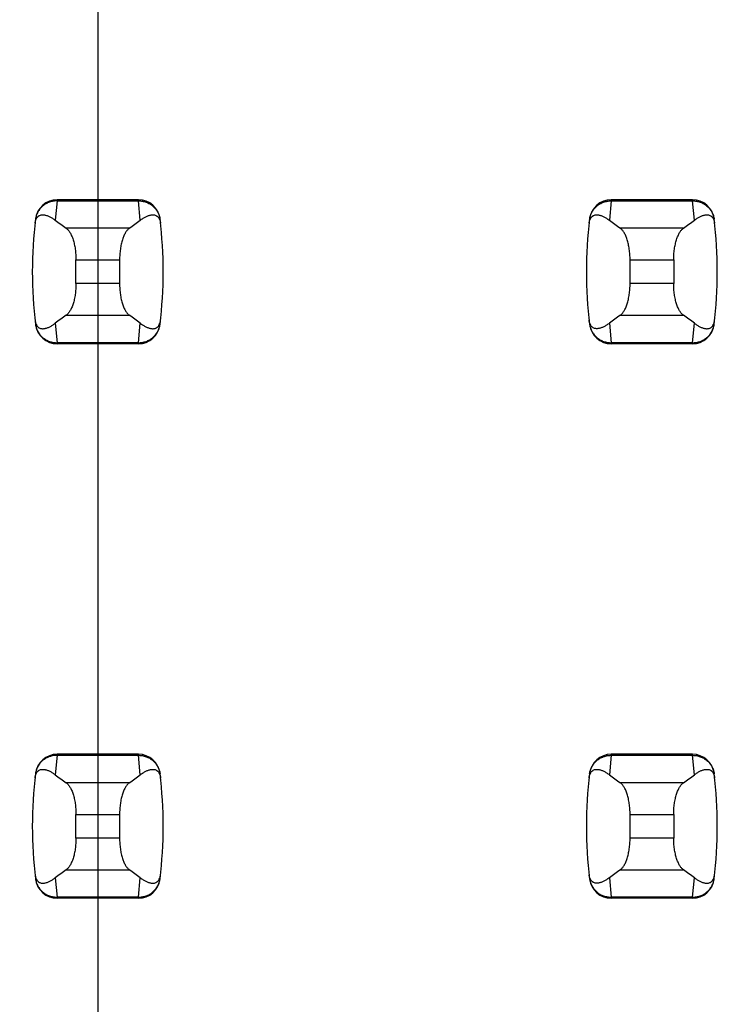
# Model space of a CAD drawing. Header units: inches. Extents: x 0.2 to 16.8, y 0.2 to 10.8.
# Tile 12 of 77: x 3.859 to 3.985, y 4.084 to 4.261. Entities that reach past the tile are written whole.
import ezdxf

# ---------------------------------------------------------------- set-up
doc = ezdxf.new("R2010")
doc.units = ezdxf.units.IN
doc.header["$LTSCALE"] = 0.935
doc.header["$MEASUREMENT"] = 0
doc.layers.get('0').update_dxf_attribs({"linetype": 'CONTINUOUS'})
doc.layers.add('DIMENSIONS', color=7, linetype='CONTINUOUS')
doc.styles.get("Standard").update_dxf_attribs({"font": 'txt', "width": 0.8})
doc.dimstyles.new('DIMSTYLE_1', dxfattribs={"dimtxt": 0.125, "dimasz": 0.18, "dimexe": 0.18, "dimexo": 0.0625, "dimgap": 0.09, "dimtad": 0, "dimtih": 1, "dimtoh": 1, "dimzin": 4, "dimdsep": 46, "dimtxsty": 'STANDARD', "dimblk": '_FILLED', "dimblk1": '_FILLED', "dimblk2": '_FILLED', "dimcen": 0.09, "dimadec": 0, "dimazin": 0, "dimtp": 0.01, "dimtm": 0.01, "dimtfac": 1, "dimtofl": 0, "dimtmove": 0, "dimatfit": 3, "dimldrblk": '_FILLED', "dimfxl": 1, "dimtolj": 1, "dimtzin": 4, "dimarcsym": 0})

# ---------------------------------------------------------------- blocks, each defined once
blk = doc.blocks.new('*D17')
at = {"layer": 'DIMENSIONS', "color": 2, "linetype": 'CONTINUOUS'}
blk.add_line((3.8734398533, 5.2781078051), (3.8734398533, 2.6056807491), dxfattribs=at)
at = {"layer": 'DIMENSIONS', "color": 2, "linetype": 'CONTINUOUS', "insert": (3.8109398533, 2.5431807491), "char_height": 0.125, "width": 0.725, "attachment_point": 3, "rotation": 90, "line_spacing_factor": 0.9}
blk.add_mtext('.12{\\Ftxt.shx;\\W1.000000;\\H0.125000; }[3]', dxfattribs=at)
blk = doc.blocks.new('_FILLED')
at = {"color": 0, "linetype": 'BYBLOCK'}
blk.add_solid([(0, 0), (-1, 0.1736111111), (-1, -0.1736111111)], dxfattribs=at)

msp = doc.modelspace()

# ---------------------------------------------------------------- linework, layer by layer
at = {"color": 9, "linetype": 'CONTINUOUS'}
for p, q in [((3.8661078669, 4.2284996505), (3.8657673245, 4.2249971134)), ((3.8661160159, 4.228700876), (3.8661078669, 4.2284996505)), ((3.8661078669, 4.2284996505), (3.8807720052, 4.2284996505)), ((3.8807638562, 4.228700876), (3.8807720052, 4.2284996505)), ((3.8811125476, 4.2249971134), (3.8807720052, 4.2284996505)), ((3.9661078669, 4.2284996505), (3.9657673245, 4.2249971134)), ((3.9661078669, 4.2284996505), (3.9661160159, 4.228700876)), ((3.9661078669, 4.2284996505), (3.9807720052, 4.2284996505)), ((3.9807720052, 4.2284996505), (3.9807638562, 4.228700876)), ((3.9811125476, 4.2249971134), (3.9807720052, 4.2284996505)), ((3.8791194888, 4.2235441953), (3.8677603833, 4.2235441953)), ((3.9791194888, 4.2235441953), (3.9677603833, 4.2235441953)), ((3.8695029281, 4.2178399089), (3.8773769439, 4.2178399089)), ((3.9695029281, 4.2178399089), (3.9773769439, 4.2178399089)), ((3.8773769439, 4.2135775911), (3.8695029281, 4.2135775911)), ((3.9773769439, 4.2135775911), (3.9695029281, 4.2135775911)), ((3.8677603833, 4.2078733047), (3.8791194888, 4.2078733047)), ((3.9677603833, 4.2078733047), (3.9791194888, 4.2078733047)), ((3.8657673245, 4.2064203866), (3.8661078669, 4.2029178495)), ((3.8807720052, 4.2029178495), (3.8811125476, 4.2064203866)), ((3.9657673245, 4.2064203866), (3.9661078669, 4.2029178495)), ((3.9807720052, 4.2029178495), (3.9811125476, 4.2064203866)), ((3.8807720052, 4.2029178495), (3.8661078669, 4.2029178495)), ((3.8661078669, 4.2029178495), (3.8661160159, 4.202716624)), ((3.8807720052, 4.2029178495), (3.8807638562, 4.202716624)), ((3.9807720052, 4.2029178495), (3.9661078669, 4.2029178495)), ((3.9661160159, 4.202716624), (3.9661078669, 4.2029178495)), ((3.9807638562, 4.202716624), (3.9807720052, 4.2029178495)), ((3.8661160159, 4.128700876), (3.8661078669, 4.1284996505)), ((3.8807638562, 4.128700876), (3.8807720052, 4.1284996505)), ((3.9661078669, 4.1284996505), (3.9661160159, 4.128700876)), ((3.9807720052, 4.1284996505), (3.9807638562, 4.128700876)), ((3.8661078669, 4.1284996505), (3.8657673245, 4.1249971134)), ((3.8661078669, 4.1284996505), (3.8807720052, 4.1284996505)), ((3.8811125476, 4.1249971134), (3.8807720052, 4.1284996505)), ((3.9661078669, 4.1284996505), (3.9657673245, 4.1249971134)), ((3.9661078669, 4.1284996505), (3.9807720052, 4.1284996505)), ((3.9811125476, 4.1249971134), (3.9807720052, 4.1284996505)), ((3.8791194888, 4.1235441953), (3.8677603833, 4.1235441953)), ((3.9791194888, 4.1235441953), (3.9677603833, 4.1235441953)), ((3.8695029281, 4.1178399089), (3.8773769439, 4.1178399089)), ((3.9695029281, 4.1178399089), (3.9773769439, 4.1178399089)), ((3.8773769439, 4.1135775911), (3.8695029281, 4.1135775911)), ((3.9773769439, 4.1135775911), (3.9695029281, 4.1135775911)), ((3.8677603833, 4.1078733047), (3.8791194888, 4.1078733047)), ((3.9677603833, 4.1078733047), (3.9791194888, 4.1078733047)), ((3.8657673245, 4.1064203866), (3.8661078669, 4.1029178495)), ((3.8807720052, 4.1029178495), (3.8811125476, 4.1064203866)), ((3.9657673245, 4.1064203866), (3.9661078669, 4.1029178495)), ((3.9807720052, 4.1029178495), (3.9811125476, 4.1064203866)), ((3.8807720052, 4.1029178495), (3.8661078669, 4.1029178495)), ((3.8661078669, 4.1029178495), (3.8661160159, 4.102716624)), ((3.8807720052, 4.1029178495), (3.8807638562, 4.102716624)), ((3.9807720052, 4.1029178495), (3.9661078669, 4.1029178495)), ((3.9661160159, 4.102716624), (3.9661078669, 4.1029178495)), ((3.9807638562, 4.102716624), (3.9807720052, 4.1029178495))]:
    msp.add_line(p, q, dxfattribs=at)
at = {"color": 7, "linetype": 'CONTINUOUS'}
for p, q in [((3.8807638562, 4.228700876), (3.8661160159, 4.228700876)), ((3.9807638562, 4.228700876), (3.9661160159, 4.228700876)), ((3.8622079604, 4.2252404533), (3.8621993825, 4.2251698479)), ((3.8846804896, 4.2251698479), (3.8846719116, 4.2252404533)), ((3.9622079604, 4.2252404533), (3.9621993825, 4.2251698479)), ((3.9846804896, 4.2251698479), (3.9846719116, 4.2252404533)), ((3.8695029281, 4.2135775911), (3.8695029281, 4.2178399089)), ((3.8773769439, 4.2178399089), (3.8773769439, 4.2135775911)), ((3.9695029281, 4.2135775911), (3.9695029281, 4.2178399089)), ((3.9773769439, 4.2178399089), (3.9773769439, 4.2135775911)), ((3.8621993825, 4.2062476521), (3.8622079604, 4.2061770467)), ((3.8846719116, 4.2061770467), (3.8846804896, 4.2062476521)), ((3.9621993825, 4.2062476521), (3.9622079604, 4.2061770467)), ((3.9846719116, 4.2061770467), (3.9846804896, 4.2062476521)), ((3.8807638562, 4.202716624), (3.8661160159, 4.202716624)), ((3.9807638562, 4.202716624), (3.9661160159, 4.202716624)), ((3.8807638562, 4.128700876), (3.8661160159, 4.128700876)), ((3.9807638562, 4.128700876), (3.9661160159, 4.128700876)), ((3.8622079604, 4.1252404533), (3.8621993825, 4.1251698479)), ((3.8846804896, 4.1251698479), (3.8846719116, 4.1252404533)), ((3.9622079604, 4.1252404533), (3.9621993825, 4.1251698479)), ((3.9846804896, 4.1251698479), (3.9846719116, 4.1252404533)), ((3.8695029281, 4.1135775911), (3.8695029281, 4.1178399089)), ((3.8773769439, 4.1178399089), (3.8773769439, 4.1135775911)), ((3.9695029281, 4.1135775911), (3.9695029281, 4.1178399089)), ((3.9773769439, 4.1178399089), (3.9773769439, 4.1135775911)), ((3.8621993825, 4.1062476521), (3.8622079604, 4.1061770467)), ((3.8846719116, 4.1061770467), (3.8846804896, 4.1062476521)), ((3.9621993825, 4.1062476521), (3.9622079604, 4.1061770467)), ((3.9846719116, 4.1061770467), (3.9846804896, 4.1062476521)), ((3.8807638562, 4.102716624), (3.8661160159, 4.102716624)), ((3.9807638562, 4.102716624), (3.9661160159, 4.102716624))]:
    msp.add_line(p, q, dxfattribs=at)
for centre, radius, start, end in [((3.8661160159, 4.2247638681), 0.0039370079, 90, 173.0471431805), ((3.8807638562, 4.2247638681), 0.0039370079, 6.9528568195, 90), ((3.9661160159, 4.2247638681), 0.0039370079, 90, 173.0471431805), ((3.9807638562, 4.2247638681), 0.0039370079, 6.9528568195, 90), ((3.9403690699, 4.21570875), 0.0787401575, 173.0988974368, 186.9011025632), ((3.8065108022, 4.21570875), 0.0787401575, 353.0988974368, 6.9011025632), ((4.0403690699, 4.21570875), 0.0787401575, 173.0988974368, 186.9011025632), ((3.9065108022, 4.21570875), 0.0787401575, 353.0988974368, 6.9011025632), ((3.8661160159, 4.2066536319), 0.0039370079, 186.9528568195, 270), ((3.8807638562, 4.2066536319), 0.0039370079, 270, 353.0471431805), ((3.9661160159, 4.2066536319), 0.0039370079, 186.9528568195, 270), ((3.9807638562, 4.2066536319), 0.0039370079, 270, 353.0471431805), ((3.8661160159, 4.1247638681), 0.0039370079, 90, 173.0471431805), ((3.8807638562, 4.1247638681), 0.0039370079, 6.9528568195, 90), ((3.9661160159, 4.1247638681), 0.0039370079, 90, 173.0471431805), ((3.9807638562, 4.1247638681), 0.0039370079, 6.9528568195, 90), ((3.9403690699, 4.11570875), 0.0787401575, 173.0988974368, 186.9011025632), ((3.8065108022, 4.11570875), 0.0787401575, 353.0988974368, 6.9011025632), ((4.0403690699, 4.11570875), 0.0787401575, 173.0988974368, 186.9011025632), ((3.9065108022, 4.11570875), 0.0787401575, 353.0988974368, 6.9011025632), ((3.8661160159, 4.1066536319), 0.0039370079, 186.9528568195, 270), ((3.8807638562, 4.1066536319), 0.0039370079, 270, 353.0471431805), ((3.9661160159, 4.1066536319), 0.0039370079, 186.9528568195, 270), ((3.9807638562, 4.1066536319), 0.0039370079, 270, 353.0471431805)]:
    msp.add_arc(centre, radius, start, end, dxfattribs=at)
for centre, major_axis, start_param, end_param in [((4.0515085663, 4.2424658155), (0.1968503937, 0), -2.8040324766, -2.7746840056), ((3.6953713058, 4.2424658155), (0.1968503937, 0), -0.366908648, -0.3375601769), ((4.1515085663, 4.2424658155), (0.1968503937, 0), -2.8040324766, -2.7746840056), ((3.7953713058, 4.2424658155), (0.1968503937, 0), -0.366908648, -0.337560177), ((4.0515085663, 4.1889516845), (0.1968503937, -0), 2.7746840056, 2.8040324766), ((3.6953713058, 4.1889516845), (0.1968503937, -0), 0.3375601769, 0.366908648), ((4.1515085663, 4.1889516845), (0.1968503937, -0), 2.7746840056, 2.8040324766), ((3.7953713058, 4.1889516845), (0.1968503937, -0), 0.3375601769, 0.366908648), ((4.0515085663, 4.1424658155), (0.1968503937, 0), -2.8040324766, -2.7746840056), ((3.6953713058, 4.1424658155), (0.1968503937, 0), -0.366908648, -0.3375601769), ((4.1515085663, 4.1424658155), (0.1968503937, 0), -2.8040324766, -2.7746840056), ((3.7953713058, 4.1424658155), (0.1968503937, 0), -0.366908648, -0.337560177), ((4.0515085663, 4.0889516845), (0.1968503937, -0), 2.7746840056, 2.8040324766), ((3.6953713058, 4.0889516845), (0.1968503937, -0), 0.3375601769, 0.366908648), ((4.1515085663, 4.0889516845), (0.1968503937, -0), 2.7746840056, 2.8040324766), ((3.7953713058, 4.0889516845), (0.1968503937, -0), 0.3375601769, 0.366908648)]:
    msp.add_ellipse(centre, major_axis=major_axis, ratio=0.2679491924, start_param=start_param, end_param=end_param, dxfattribs=at)
at = {"color": 9, "linetype": 'CONTINUOUS'}
for points, knots in [([(3.8661078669, 4.2284996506), (3.8658700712, 4.2285006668), (3.8653941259, 4.228460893), (3.8647033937, 4.2282797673), (3.8640578, 4.2279821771), (3.8634786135, 4.2275766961), (3.862988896, 4.2270725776), (3.8626016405, 4.2264908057), (3.8623284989, 4.225850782), (3.8622278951, 4.2253981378), (3.8621993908, 4.2251699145)], [0, 0, 0, 0, 0.1271704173, 0.2539001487, 0.3800501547, 0.505356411, 0.6298526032, 0.7537175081, 0.877001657, 1, 1, 1, 1]), ([(3.8807720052, 4.2284996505), (3.8810097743, 4.2285015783), (3.88148596, 4.2284620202), (3.882176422, 4.2282795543), (3.8828220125, 4.2279819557), (3.8834013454, 4.2275767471), (3.8838908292, 4.2270724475), (3.8842780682, 4.2264906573), (3.8845524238, 4.2258510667), (3.8846528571, 4.2253981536), (3.8846804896, 4.2251698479)], [0, 0, 0, 0, 0.1271521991, 0.2539158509, 0.3800860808, 0.5053558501, 0.629815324, 0.7537012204, 0.8770215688, 1, 1, 1, 1]), ([(3.9621993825, 4.2251698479), (3.962227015, 4.2253981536), (3.9623274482, 4.2258510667), (3.9626018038, 4.2264906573), (3.9629890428, 4.2270724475), (3.9634785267, 4.2275767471), (3.9640578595, 4.2279819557), (3.9647034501, 4.2282795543), (3.965393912, 4.2284620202), (3.9658700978, 4.2285015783), (3.9661078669, 4.2284996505)], [0, 0, 0, 0, 0.1229784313, 0.2462987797, 0.370184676, 0.49464415, 0.6199139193, 0.7460841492, 0.872847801, 1, 1, 1, 1]), ([(3.9807720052, 4.2284996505), (3.9810097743, 4.2285015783), (3.98148596, 4.2284620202), (3.982176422, 4.2282795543), (3.9828220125, 4.2279819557), (3.9834013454, 4.2275767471), (3.9838908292, 4.2270724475), (3.9842780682, 4.2264906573), (3.9845524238, 4.2258510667), (3.9846528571, 4.2253981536), (3.9846804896, 4.2251698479)], [0, 0, 0, 0, 0.1271521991, 0.2539158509, 0.3800860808, 0.5053558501, 0.629815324, 0.7537012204, 0.8770215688, 1, 1, 1, 1]), ([(3.8621993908, 4.2062475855), (3.8622279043, 4.2060193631), (3.8623285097, 4.2055667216), (3.8626016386, 4.2049266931), (3.8629888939, 4.204344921), (3.8634786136, 4.2038408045), (3.8640578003, 4.2034353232), (3.8647033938, 4.2031377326), (3.8653941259, 4.202956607), (3.8658700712, 4.2029168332), (3.8661078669, 4.2029178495)], [0, 0, 0, 0, 0.1229985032, 0.2462822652, 0.3701470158, 0.4946434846, 0.61994985, 0.7460997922, 0.8728295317, 1, 1, 1, 1]), ([(3.8807720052, 4.2029178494), (3.8810097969, 4.2029168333), (3.8814857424, 4.2029566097), (3.8821764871, 4.2031377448), (3.882822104, 4.2034352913), (3.8834012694, 4.2038407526), (3.8838907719, 4.2043450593), (3.8842780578, 4.2049268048), (3.8845524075, 4.205566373), (3.8846528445, 4.2060192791), (3.8846804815, 4.2062475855)], [0, 0, 0, 0, 0.1271655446, 0.2538944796, 0.3800505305, 0.5053463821, 0.6298162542, 0.753695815, 0.8770168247, 1, 1, 1, 1]), ([(3.9621993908, 4.2062475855), (3.9622279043, 4.2060193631), (3.9623285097, 4.2055667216), (3.9626016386, 4.2049266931), (3.9629888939, 4.204344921), (3.9634786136, 4.2038408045), (3.9640578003, 4.2034353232), (3.9647033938, 4.2031377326), (3.9653941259, 4.202956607), (3.9658700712, 4.2029168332), (3.9661078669, 4.2029178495)], [0, 0, 0, 0, 0.1229985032, 0.2462822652, 0.3701470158, 0.4946434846, 0.61994985, 0.7460997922, 0.8728295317, 1, 1, 1, 1]), ([(3.9807720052, 4.2029178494), (3.9810097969, 4.2029168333), (3.9814857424, 4.2029566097), (3.9821764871, 4.2031377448), (3.982822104, 4.2034352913), (3.9834012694, 4.2038407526), (3.9838907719, 4.2043450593), (3.9842780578, 4.2049268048), (3.9845524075, 4.205566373), (3.9846528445, 4.2060192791), (3.9846804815, 4.2062475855)], [0, 0, 0, 0, 0.1271655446, 0.2538944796, 0.3800505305, 0.5053463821, 0.6298162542, 0.753695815, 0.8770168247, 1, 1, 1, 1]), ([(3.8661078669, 4.1284996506), (3.8658700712, 4.1285006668), (3.8653941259, 4.128460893), (3.8647033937, 4.1282797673), (3.8640578, 4.1279821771), (3.8634786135, 4.1275766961), (3.862988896, 4.1270725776), (3.8626016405, 4.1264908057), (3.8623284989, 4.125850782), (3.8622278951, 4.1253981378), (3.8621993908, 4.1251699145)], [0, 0, 0, 0, 0.1271704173, 0.2539001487, 0.3800501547, 0.505356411, 0.6298526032, 0.7537175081, 0.877001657, 1, 1, 1, 1]), ([(3.8807720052, 4.1284996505), (3.8810097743, 4.1285015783), (3.88148596, 4.1284620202), (3.882176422, 4.1282795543), (3.8828220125, 4.1279819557), (3.8834013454, 4.1275767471), (3.8838908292, 4.1270724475), (3.8842780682, 4.1264906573), (3.8845524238, 4.1258510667), (3.8846528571, 4.1253981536), (3.8846804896, 4.1251698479)], [0, 0, 0, 0, 0.1271521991, 0.2539158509, 0.3800860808, 0.5053558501, 0.629815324, 0.7537012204, 0.8770215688, 1, 1, 1, 1]), ([(3.9621993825, 4.1251698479), (3.962227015, 4.1253981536), (3.9623274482, 4.1258510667), (3.9626018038, 4.1264906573), (3.9629890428, 4.1270724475), (3.9634785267, 4.1275767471), (3.9640578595, 4.1279819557), (3.9647034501, 4.1282795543), (3.965393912, 4.1284620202), (3.9658700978, 4.1285015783), (3.9661078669, 4.1284996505)], [0, 0, 0, 0, 0.1229784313, 0.2462987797, 0.370184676, 0.49464415, 0.6199139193, 0.7460841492, 0.872847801, 1, 1, 1, 1]), ([(3.9807720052, 4.1284996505), (3.9810097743, 4.1285015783), (3.98148596, 4.1284620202), (3.982176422, 4.1282795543), (3.9828220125, 4.1279819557), (3.9834013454, 4.1275767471), (3.9838908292, 4.1270724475), (3.9842780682, 4.1264906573), (3.9845524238, 4.1258510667), (3.9846528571, 4.1253981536), (3.9846804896, 4.1251698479)], [0, 0, 0, 0, 0.1271521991, 0.2539158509, 0.3800860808, 0.5053558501, 0.629815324, 0.7537012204, 0.8770215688, 1, 1, 1, 1]), ([(3.8621993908, 4.1062475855), (3.8622279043, 4.1060193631), (3.8623285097, 4.1055667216), (3.8626016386, 4.1049266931), (3.8629888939, 4.104344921), (3.8634786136, 4.1038408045), (3.8640578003, 4.1034353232), (3.8647033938, 4.1031377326), (3.8653941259, 4.102956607), (3.8658700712, 4.1029168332), (3.8661078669, 4.1029178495)], [0, 0, 0, 0, 0.1229985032, 0.2462822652, 0.3701470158, 0.4946434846, 0.61994985, 0.7460997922, 0.8728295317, 1, 1, 1, 1]), ([(3.8807720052, 4.1029178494), (3.8810097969, 4.1029168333), (3.8814857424, 4.1029566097), (3.8821764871, 4.1031377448), (3.882822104, 4.1034352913), (3.8834012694, 4.1038407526), (3.8838907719, 4.1043450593), (3.8842780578, 4.1049268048), (3.8845524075, 4.105566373), (3.8846528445, 4.1060192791), (3.8846804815, 4.1062475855)], [0, 0, 0, 0, 0.1271655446, 0.2538944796, 0.3800505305, 0.5053463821, 0.6298162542, 0.753695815, 0.8770168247, 1, 1, 1, 1]), ([(3.9621993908, 4.1062475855), (3.9622279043, 4.1060193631), (3.9623285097, 4.1055667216), (3.9626016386, 4.1049266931), (3.9629888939, 4.104344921), (3.9634786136, 4.1038408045), (3.9640578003, 4.1034353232), (3.9647033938, 4.1031377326), (3.9653941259, 4.102956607), (3.9658700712, 4.1029168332), (3.9661078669, 4.1029178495)], [0, 0, 0, 0, 0.1229985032, 0.2462822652, 0.3701470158, 0.4946434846, 0.61994985, 0.7460997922, 0.8728295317, 1, 1, 1, 1]), ([(3.9807720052, 4.1029178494), (3.9810097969, 4.1029168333), (3.9814857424, 4.1029566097), (3.9821764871, 4.1031377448), (3.982822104, 4.1034352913), (3.9834012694, 4.1038407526), (3.9838907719, 4.1043450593), (3.9842780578, 4.1049268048), (3.9845524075, 4.105566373), (3.9846528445, 4.1060192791), (3.9846804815, 4.1062475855)], [0, 0, 0, 0, 0.1271655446, 0.2538944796, 0.3800505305, 0.5053463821, 0.6298162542, 0.753695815, 0.8770168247, 1, 1, 1, 1])]:
    msp.add_open_spline(points, degree=3, knots=knots, dxfattribs=at)
at = {"color": 7, "linetype": 'CONTINUOUS'}
for points, knots in [([(3.8621152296, 4.2244465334), (3.8621281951, 4.224558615), (3.8621620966, 4.2247627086), (3.8622587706, 4.2250976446), (3.8623872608, 4.2253637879), (3.8625393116, 4.2255617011), (3.8626474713, 4.2256709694), (3.8627577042, 4.2257581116), (3.8629035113, 4.2258480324), (3.8630926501, 4.2259255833), (3.863326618, 4.225971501), (3.8635622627, 4.2259788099), (3.863799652, 4.2259554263), (3.8640390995, 4.2259060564), (3.8642806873, 4.2258337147), (3.8645243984, 4.2257404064), (3.8647701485, 4.2256275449), (3.8650178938, 4.2254962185), (3.8653568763, 4.2252936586), (3.8656043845, 4.2251207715), (3.8657673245, 4.2249971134)], [0, 0, 0, 0, 0.0706107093, 0.1290975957, 0.2179131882, 0.2532972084, 0.2849105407, 0.3138845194, 0.3410235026, 0.3919186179, 0.4408048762, 0.4894744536, 0.5389424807, 0.5897603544, 0.642245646, 0.6965965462, 0.7529450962, 0.8113823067, 0.8719884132, 1, 1, 1, 1]), ([(3.8811125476, 4.2249971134), (3.8812755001, 4.2251207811), (3.8815995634, 4.2253471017), (3.8820218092, 4.2255871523), (3.8823555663, 4.225740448), (3.8825992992, 4.2258337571), (3.8828409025, 4.2259061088), (3.8830803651, 4.225955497), (3.8833177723, 4.2259788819), (3.8835534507, 4.2259715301), (3.8837874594, 4.2259253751), (3.8839765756, 4.2258474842), (3.8841223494, 4.225757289), (3.8842325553, 4.2256699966), (3.8843406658, 4.22556074), (3.8844926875, 4.2253634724), (3.8846217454, 4.2250982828), (3.8847186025, 4.2247635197), (3.8847520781, 4.2245590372), (3.8847646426, 4.2244465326)], [0, 0, 0, 0, 0.1280284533, 0.2470469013, 0.3034021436, 0.3577597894, 0.4102519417, 0.4610765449, 0.510550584, 0.5592265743, 0.6081269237, 0.6590555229, 0.686218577, 0.7152146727, 0.7468335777, 0.7821728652, 0.8707184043, 0.9291508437, 1, 1, 1, 1]), ([(3.9621152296, 4.2244465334), (3.9621281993, 4.2245586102), (3.9621621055, 4.2247626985), (3.9622587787, 4.2250976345), (3.9623872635, 4.2253637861), (3.962539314, 4.2255617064), (3.9626474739, 4.225670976), (3.962757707, 4.2257581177), (3.9629035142, 4.2258480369), (3.9630926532, 4.2259255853), (3.9633266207, 4.2259715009), (3.963562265, 4.2259788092), (3.963799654, 4.2259554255), (3.9640391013, 4.2259060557), (3.9642806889, 4.2258337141), (3.9645243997, 4.2257404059), (3.9647701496, 4.2256275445), (3.9650178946, 4.225496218), (3.9653568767, 4.2252936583), (3.9656043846, 4.2251207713), (3.9657673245, 4.2249971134)], [0, 0, 0, 0, 0.0706080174, 0.1290951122, 0.2179133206, 0.2532979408, 0.2849113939, 0.3138853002, 0.3410241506, 0.3919190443, 0.4408052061, 0.4894747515, 0.5389427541, 0.5897605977, 0.6422458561, 0.696596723, 0.7529452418, 0.8113824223, 0.8719884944, 1, 1, 1, 1]), ([(3.9811125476, 4.2249971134), (3.9812755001, 4.2251207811), (3.9815995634, 4.2253471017), (3.9820218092, 4.2255871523), (3.9823555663, 4.225740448), (3.9825992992, 4.2258337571), (3.9828409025, 4.2259061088), (3.9830803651, 4.225955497), (3.9833177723, 4.2259788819), (3.9835534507, 4.2259715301), (3.9837874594, 4.2259253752), (3.9839765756, 4.2258474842), (3.9841223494, 4.225757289), (3.9842325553, 4.2256699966), (3.9843406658, 4.22556074), (3.9844926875, 4.2253634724), (3.9846217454, 4.2250982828), (3.9847186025, 4.2247635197), (3.9847520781, 4.2245590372), (3.9847646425, 4.2244465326)], [0, 0, 0, 0, 0.1280284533, 0.2470469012, 0.3034021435, 0.3577597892, 0.4102519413, 0.4610765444, 0.5105505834, 0.5592265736, 0.6081269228, 0.6590555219, 0.6862185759, 0.7152146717, 0.7468335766, 0.7821728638, 0.8707184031, 0.9291508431, 1, 1, 1, 1]), ([(3.8677603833, 4.2235441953), (3.8678208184, 4.2235020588), (3.8679409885, 4.2234040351), (3.8681097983, 4.2232284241), (3.8682741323, 4.2230185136), (3.8684329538, 4.2227751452), (3.8685852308, 4.2224992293), (3.8687298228, 4.2221919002), (3.8688655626, 4.2218545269), (3.8689912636, 4.2214887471), (3.8691057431, 4.2210964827), (3.8692445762, 4.2205299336), (3.8693520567, 4.2199330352), (3.8694290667, 4.2193127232), (3.8694859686, 4.218663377), (3.8695029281, 4.2181703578), (3.8695029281, 4.2178399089)], [0, 0, 0, 0, 0.0360580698, 0.075631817, 0.1189997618, 0.1663380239, 0.2177153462, 0.2731190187, 0.3324672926, 0.3956112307, 0.4623418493, 0.5323898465, 0.6810284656, 0.7588186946, 0.8382696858, 1, 1, 1, 1]), ([(3.8791194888, 4.2235441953), (3.8790590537, 4.2235020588), (3.8789388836, 4.2234040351), (3.8787700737, 4.2232284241), (3.8786057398, 4.2230185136), (3.8784469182, 4.2227751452), (3.8782946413, 4.2224992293), (3.8781500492, 4.2221919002), (3.8780143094, 4.2218545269), (3.8778886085, 4.2214887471), (3.877774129, 4.2210964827), (3.8776352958, 4.2205299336), (3.8775278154, 4.2199330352), (3.8774508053, 4.2193127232), (3.8773939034, 4.218663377), (3.8773769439, 4.2181703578), (3.8773769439, 4.2178399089)], [0, 0, 0, 0, 0.0360580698, 0.075631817, 0.1189997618, 0.1663380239, 0.2177153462, 0.2731190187, 0.3324672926, 0.3956112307, 0.4623418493, 0.5323898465, 0.6810284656, 0.7588186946, 0.8382696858, 1, 1, 1, 1]), ([(3.9695029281, 4.2178399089), (3.9695029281, 4.2181703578), (3.9694859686, 4.218663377), (3.9694290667, 4.2193127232), (3.9693520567, 4.2199330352), (3.9692445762, 4.2205299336), (3.9691057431, 4.2210964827), (3.9689912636, 4.2214887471), (3.9688655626, 4.2218545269), (3.9687298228, 4.2221919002), (3.9685852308, 4.2224992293), (3.9684329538, 4.2227751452), (3.9682741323, 4.2230185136), (3.9681097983, 4.2232284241), (3.9679409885, 4.2234040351), (3.9678208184, 4.2235020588), (3.9677603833, 4.2235441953)], [0, 0, 0, 0, 0.1617303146, 0.2411813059, 0.3189715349, 0.4676101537, 0.537658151, 0.6043887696, 0.6675327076, 0.7268809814, 0.782284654, 0.8336619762, 0.8810002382, 0.924368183, 0.9639419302, 1, 1, 1, 1]), ([(3.9773769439, 4.2178399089), (3.9773769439, 4.2181703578), (3.9773939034, 4.218663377), (3.9774508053, 4.2193127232), (3.9775278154, 4.2199330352), (3.9776352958, 4.2205299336), (3.977774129, 4.2210964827), (3.9778886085, 4.2214887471), (3.9780143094, 4.2218545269), (3.9781500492, 4.2221919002), (3.9782946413, 4.2224992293), (3.9784469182, 4.2227751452), (3.9786057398, 4.2230185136), (3.9787700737, 4.2232284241), (3.9789388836, 4.2234040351), (3.9790590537, 4.2235020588), (3.9791194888, 4.2235441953)], [0, 0, 0, 0, 0.1617303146, 0.2411813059, 0.3189715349, 0.4676101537, 0.537658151, 0.6043887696, 0.6675327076, 0.7268809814, 0.782284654, 0.8336619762, 0.8810002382, 0.924368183, 0.9639419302, 1, 1, 1, 1]), ([(3.8695029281, 4.2135775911), (3.8695029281, 4.2132471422), (3.8694859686, 4.212754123), (3.8694290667, 4.2121047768), (3.8693520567, 4.2114844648), (3.8692445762, 4.2108875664), (3.8691057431, 4.2103210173), (3.8689912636, 4.2099287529), (3.8688655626, 4.2095629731), (3.8687298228, 4.2092255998), (3.8685852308, 4.2089182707), (3.8684329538, 4.2086423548), (3.8682741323, 4.2083989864), (3.8681097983, 4.2081890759), (3.8679409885, 4.2080134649), (3.8678208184, 4.2079154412), (3.8677603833, 4.2078733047)], [0, 0, 0, 0, 0.1617303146, 0.2411813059, 0.3189715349, 0.4676101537, 0.537658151, 0.6043887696, 0.6675327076, 0.7268809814, 0.782284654, 0.8336619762, 0.8810002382, 0.924368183, 0.9639419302, 1, 1, 1, 1]), ([(3.8773769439, 4.2135775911), (3.8773769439, 4.2132471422), (3.8773939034, 4.212754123), (3.8774508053, 4.2121047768), (3.8775278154, 4.2114844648), (3.8776352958, 4.2108875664), (3.877774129, 4.2103210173), (3.8778886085, 4.2099287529), (3.8780143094, 4.2095629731), (3.8781500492, 4.2092255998), (3.8782946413, 4.2089182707), (3.8784469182, 4.2086423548), (3.8786057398, 4.2083989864), (3.8787700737, 4.2081890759), (3.8789388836, 4.2080134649), (3.8790590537, 4.2079154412), (3.8791194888, 4.2078733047)], [0, 0, 0, 0, 0.1617303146, 0.2411813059, 0.3189715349, 0.4676101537, 0.537658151, 0.6043887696, 0.6675327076, 0.7268809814, 0.782284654, 0.8336619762, 0.8810002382, 0.924368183, 0.9639419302, 1, 1, 1, 1]), ([(3.9677603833, 4.2078733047), (3.9678208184, 4.2079154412), (3.9679409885, 4.2080134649), (3.9681097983, 4.2081890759), (3.9682741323, 4.2083989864), (3.9684329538, 4.2086423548), (3.9685852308, 4.2089182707), (3.9687298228, 4.2092255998), (3.9688655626, 4.2095629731), (3.9689912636, 4.2099287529), (3.9691057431, 4.2103210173), (3.9692445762, 4.2108875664), (3.9693520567, 4.2114844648), (3.9694290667, 4.2121047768), (3.9694859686, 4.212754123), (3.9695029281, 4.2132471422), (3.9695029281, 4.2135775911)], [0, 0, 0, 0, 0.0360580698, 0.075631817, 0.1189997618, 0.1663380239, 0.2177153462, 0.2731190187, 0.3324672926, 0.3956112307, 0.4623418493, 0.5323898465, 0.6810284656, 0.7588186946, 0.8382696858, 1, 1, 1, 1]), ([(3.9791194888, 4.2078733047), (3.9790590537, 4.2079154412), (3.9789388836, 4.2080134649), (3.9787700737, 4.2081890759), (3.9786057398, 4.2083989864), (3.9784469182, 4.2086423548), (3.9782946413, 4.2089182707), (3.9781500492, 4.2092255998), (3.9780143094, 4.2095629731), (3.9778886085, 4.2099287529), (3.977774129, 4.2103210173), (3.9776352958, 4.2108875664), (3.9775278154, 4.2114844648), (3.9774508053, 4.2121047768), (3.9773939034, 4.212754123), (3.9773769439, 4.2132471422), (3.9773769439, 4.2135775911)], [0, 0, 0, 0, 0.0360580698, 0.075631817, 0.1189997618, 0.1663380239, 0.2177153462, 0.2731190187, 0.3324672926, 0.3956112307, 0.4623418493, 0.5323898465, 0.6810284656, 0.7588186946, 0.8382696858, 1, 1, 1, 1]), ([(3.8621152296, 4.2069709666), (3.8621281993, 4.2068588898), (3.8621621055, 4.2066548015), (3.8622587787, 4.2063198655), (3.8623872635, 4.2060537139), (3.862539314, 4.2058557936), (3.8626474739, 4.205746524), (3.862757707, 4.2056593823), (3.8629035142, 4.2055694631), (3.8630926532, 4.2054919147), (3.8633266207, 4.2054459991), (3.863562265, 4.2054386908), (3.863799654, 4.2054620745), (3.8640391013, 4.2055114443), (3.8642806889, 4.2055837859), (3.8645243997, 4.2056770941), (3.8647701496, 4.2057899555), (3.8650178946, 4.205921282), (3.8653568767, 4.2061238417), (3.8656043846, 4.2062967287), (3.8657673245, 4.2064203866)], [0, 0, 0, 0, 0.0706080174, 0.1290951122, 0.2179133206, 0.2532979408, 0.2849113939, 0.3138853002, 0.3410241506, 0.3919190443, 0.4408052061, 0.4894747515, 0.5389427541, 0.5897605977, 0.6422458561, 0.696596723, 0.7529452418, 0.8113824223, 0.8719884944, 1, 1, 1, 1]), ([(3.8811125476, 4.2064203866), (3.881275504, 4.2062967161), (3.8815995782, 4.2060703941), (3.8820218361, 4.2058303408), (3.8823556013, 4.2056770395), (3.88259934, 4.2055837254), (3.8828409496, 4.205511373), (3.8830804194, 4.2054619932), (3.8833178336, 4.2054386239), (3.8835535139, 4.2054459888), (3.8837875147, 4.2054921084), (3.8839766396, 4.2055698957), (3.8841224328, 4.2056599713), (3.8842326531, 4.2057471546), (3.8843407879, 4.2058563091), (3.8844928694, 4.2060535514), (3.8846218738, 4.2063188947), (3.8847186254, 4.20665384), (3.884752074, 4.2068584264), (3.8847646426, 4.2069709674)], [0, 0, 0, 0, 0.1280244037, 0.2470392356, 0.3033929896, 0.3577492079, 0.4102397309, 0.4610624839, 0.5105347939, 0.5592093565, 0.6081067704, 0.6590250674, 0.6861777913, 0.7151598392, 0.746762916, 0.7820914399, 0.8706624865, 0.9291317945, 1, 1, 1, 1]), ([(3.9657673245, 4.2064203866), (3.9656043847, 4.2062967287), (3.9653568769, 4.2061238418), (3.9650178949, 4.2059212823), (3.9647701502, 4.2057899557), (3.9645244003, 4.2056770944), (3.9642806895, 4.2055837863), (3.9640391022, 4.2055114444), (3.9637996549, 4.2054620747), (3.9635622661, 4.2054386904), (3.9633266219, 4.2054459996), (3.9630926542, 4.2054919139), (3.9629035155, 4.2055694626), (3.9627577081, 4.2056593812), (3.9626474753, 4.2057465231), (3.9625393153, 4.2058557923), (3.9623872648, 4.206053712), (3.9622587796, 4.2063198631), (3.9621621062, 4.2066547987), (3.9621281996, 4.2068588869), (3.9621152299, 4.2069709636)], [0, 0, 0, 0, 0.1280115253, 0.1886175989, 0.2470548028, 0.3034033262, 0.3577542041, 0.4102394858, 0.4610573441, 0.5105253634, 0.559194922, 0.608081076, 0.6589759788, 0.6861148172, 0.7150887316, 0.7467021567, 0.7820867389, 0.8709048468, 0.9293919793, 1, 1, 1, 1]), ([(3.9811125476, 4.2064203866), (3.981275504, 4.2062967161), (3.9815995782, 4.2060703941), (3.9820218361, 4.2058303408), (3.9823556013, 4.2056770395), (3.98259934, 4.2055837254), (3.9828409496, 4.205511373), (3.9830804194, 4.2054619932), (3.9833178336, 4.2054386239), (3.9835535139, 4.2054459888), (3.9837875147, 4.2054921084), (3.9839766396, 4.2055698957), (3.9841224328, 4.2056599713), (3.9842326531, 4.2057471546), (3.9843407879, 4.2058563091), (3.9844928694, 4.2060535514), (3.9846218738, 4.2063188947), (3.9847186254, 4.20665384), (3.984752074, 4.2068584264), (3.9847646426, 4.2069709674)], [0, 0, 0, 0, 0.1280244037, 0.2470392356, 0.3033929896, 0.3577492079, 0.4102397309, 0.4610624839, 0.5105347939, 0.5592093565, 0.6081067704, 0.6590250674, 0.6861777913, 0.7151598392, 0.746762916, 0.7820914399, 0.8706624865, 0.9291317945, 1, 1, 1, 1]), ([(3.8621152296, 4.1244465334), (3.8621281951, 4.124558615), (3.8621620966, 4.1247627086), (3.8622587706, 4.1250976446), (3.8623872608, 4.1253637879), (3.8625393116, 4.1255617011), (3.8626474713, 4.1256709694), (3.8627577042, 4.1257581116), (3.8629035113, 4.1258480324), (3.8630926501, 4.1259255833), (3.863326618, 4.125971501), (3.8635622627, 4.1259788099), (3.863799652, 4.1259554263), (3.8640390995, 4.1259060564), (3.8642806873, 4.1258337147), (3.8645243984, 4.1257404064), (3.8647701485, 4.1256275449), (3.8650178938, 4.1254962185), (3.8653568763, 4.1252936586), (3.8656043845, 4.1251207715), (3.8657673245, 4.1249971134)], [0, 0, 0, 0, 0.0706107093, 0.1290975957, 0.2179131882, 0.2532972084, 0.2849105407, 0.3138845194, 0.3410235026, 0.3919186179, 0.4408048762, 0.4894744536, 0.5389424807, 0.5897603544, 0.642245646, 0.6965965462, 0.7529450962, 0.8113823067, 0.8719884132, 1, 1, 1, 1]), ([(3.8811125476, 4.1249971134), (3.8812755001, 4.1251207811), (3.8815995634, 4.1253471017), (3.8820218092, 4.1255871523), (3.8823555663, 4.125740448), (3.8825992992, 4.1258337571), (3.8828409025, 4.1259061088), (3.8830803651, 4.125955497), (3.8833177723, 4.1259788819), (3.8835534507, 4.1259715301), (3.8837874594, 4.1259253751), (3.8839765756, 4.1258474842), (3.8841223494, 4.125757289), (3.8842325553, 4.1256699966), (3.8843406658, 4.12556074), (3.8844926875, 4.1253634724), (3.8846217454, 4.1250982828), (3.8847186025, 4.1247635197), (3.8847520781, 4.1245590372), (3.8847646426, 4.1244465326)], [0, 0, 0, 0, 0.1280284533, 0.2470469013, 0.3034021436, 0.3577597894, 0.4102519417, 0.4610765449, 0.510550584, 0.5592265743, 0.6081269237, 0.6590555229, 0.686218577, 0.7152146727, 0.7468335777, 0.7821728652, 0.8707184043, 0.9291508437, 1, 1, 1, 1]), ([(3.9621152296, 4.1244465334), (3.9621281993, 4.1245586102), (3.9621621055, 4.1247626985), (3.9622587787, 4.1250976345), (3.9623872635, 4.1253637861), (3.962539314, 4.1255617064), (3.9626474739, 4.125670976), (3.962757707, 4.1257581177), (3.9629035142, 4.1258480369), (3.9630926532, 4.1259255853), (3.9633266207, 4.1259715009), (3.963562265, 4.1259788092), (3.963799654, 4.1259554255), (3.9640391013, 4.1259060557), (3.9642806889, 4.1258337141), (3.9645243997, 4.1257404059), (3.9647701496, 4.1256275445), (3.9650178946, 4.125496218), (3.9653568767, 4.1252936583), (3.9656043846, 4.1251207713), (3.9657673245, 4.1249971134)], [0, 0, 0, 0, 0.0706080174, 0.1290951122, 0.2179133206, 0.2532979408, 0.2849113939, 0.3138853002, 0.3410241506, 0.3919190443, 0.4408052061, 0.4894747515, 0.5389427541, 0.5897605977, 0.6422458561, 0.696596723, 0.7529452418, 0.8113824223, 0.8719884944, 1, 1, 1, 1]), ([(3.9811125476, 4.1249971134), (3.9812755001, 4.1251207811), (3.9815995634, 4.1253471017), (3.9820218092, 4.1255871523), (3.9823555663, 4.125740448), (3.9825992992, 4.1258337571), (3.9828409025, 4.1259061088), (3.9830803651, 4.125955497), (3.9833177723, 4.1259788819), (3.9835534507, 4.1259715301), (3.9837874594, 4.1259253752), (3.9839765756, 4.1258474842), (3.9841223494, 4.125757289), (3.9842325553, 4.1256699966), (3.9843406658, 4.12556074), (3.9844926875, 4.1253634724), (3.9846217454, 4.1250982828), (3.9847186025, 4.1247635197), (3.9847520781, 4.1245590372), (3.9847646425, 4.1244465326)], [0, 0, 0, 0, 0.1280284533, 0.2470469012, 0.3034021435, 0.3577597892, 0.4102519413, 0.4610765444, 0.5105505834, 0.5592265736, 0.6081269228, 0.6590555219, 0.6862185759, 0.7152146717, 0.7468335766, 0.7821728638, 0.8707184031, 0.9291508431, 1, 1, 1, 1]), ([(3.8677603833, 4.1235441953), (3.8678208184, 4.1235020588), (3.8679409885, 4.1234040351), (3.8681097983, 4.1232284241), (3.8682741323, 4.1230185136), (3.8684329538, 4.1227751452), (3.8685852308, 4.1224992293), (3.8687298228, 4.1221919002), (3.8688655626, 4.1218545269), (3.8689912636, 4.1214887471), (3.8691057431, 4.1210964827), (3.8692445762, 4.1205299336), (3.8693520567, 4.1199330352), (3.8694290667, 4.1193127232), (3.8694859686, 4.118663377), (3.8695029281, 4.1181703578), (3.8695029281, 4.1178399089)], [0, 0, 0, 0, 0.0360580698, 0.075631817, 0.1189997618, 0.1663380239, 0.2177153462, 0.2731190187, 0.3324672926, 0.3956112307, 0.4623418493, 0.5323898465, 0.6810284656, 0.7588186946, 0.8382696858, 1, 1, 1, 1]), ([(3.8791194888, 4.1235441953), (3.8790590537, 4.1235020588), (3.8789388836, 4.1234040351), (3.8787700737, 4.1232284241), (3.8786057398, 4.1230185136), (3.8784469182, 4.1227751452), (3.8782946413, 4.1224992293), (3.8781500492, 4.1221919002), (3.8780143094, 4.1218545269), (3.8778886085, 4.1214887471), (3.877774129, 4.1210964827), (3.8776352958, 4.1205299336), (3.8775278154, 4.1199330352), (3.8774508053, 4.1193127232), (3.8773939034, 4.118663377), (3.8773769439, 4.1181703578), (3.8773769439, 4.1178399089)], [0, 0, 0, 0, 0.0360580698, 0.075631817, 0.1189997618, 0.1663380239, 0.2177153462, 0.2731190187, 0.3324672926, 0.3956112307, 0.4623418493, 0.5323898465, 0.6810284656, 0.7588186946, 0.8382696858, 1, 1, 1, 1]), ([(3.9695029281, 4.1178399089), (3.9695029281, 4.1181703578), (3.9694859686, 4.118663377), (3.9694290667, 4.1193127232), (3.9693520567, 4.1199330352), (3.9692445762, 4.1205299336), (3.9691057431, 4.1210964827), (3.9689912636, 4.1214887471), (3.9688655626, 4.1218545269), (3.9687298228, 4.1221919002), (3.9685852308, 4.1224992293), (3.9684329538, 4.1227751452), (3.9682741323, 4.1230185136), (3.9681097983, 4.1232284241), (3.9679409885, 4.1234040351), (3.9678208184, 4.1235020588), (3.9677603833, 4.1235441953)], [0, 0, 0, 0, 0.1617303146, 0.2411813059, 0.3189715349, 0.4676101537, 0.537658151, 0.6043887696, 0.6675327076, 0.7268809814, 0.782284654, 0.8336619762, 0.8810002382, 0.924368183, 0.9639419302, 1, 1, 1, 1]), ([(3.9773769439, 4.1178399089), (3.9773769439, 4.1181703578), (3.9773939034, 4.118663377), (3.9774508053, 4.1193127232), (3.9775278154, 4.1199330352), (3.9776352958, 4.1205299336), (3.977774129, 4.1210964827), (3.9778886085, 4.1214887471), (3.9780143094, 4.1218545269), (3.9781500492, 4.1221919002), (3.9782946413, 4.1224992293), (3.9784469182, 4.1227751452), (3.9786057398, 4.1230185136), (3.9787700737, 4.1232284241), (3.9789388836, 4.1234040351), (3.9790590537, 4.1235020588), (3.9791194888, 4.1235441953)], [0, 0, 0, 0, 0.1617303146, 0.2411813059, 0.3189715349, 0.4676101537, 0.537658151, 0.6043887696, 0.6675327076, 0.7268809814, 0.782284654, 0.8336619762, 0.8810002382, 0.924368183, 0.9639419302, 1, 1, 1, 1]), ([(3.8695029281, 4.1135775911), (3.8695029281, 4.1132471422), (3.8694859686, 4.112754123), (3.8694290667, 4.1121047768), (3.8693520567, 4.1114844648), (3.8692445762, 4.1108875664), (3.8691057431, 4.1103210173), (3.8689912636, 4.1099287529), (3.8688655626, 4.1095629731), (3.8687298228, 4.1092255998), (3.8685852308, 4.1089182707), (3.8684329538, 4.1086423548), (3.8682741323, 4.1083989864), (3.8681097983, 4.1081890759), (3.8679409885, 4.1080134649), (3.8678208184, 4.1079154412), (3.8677603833, 4.1078733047)], [0, 0, 0, 0, 0.1617303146, 0.2411813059, 0.3189715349, 0.4676101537, 0.537658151, 0.6043887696, 0.6675327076, 0.7268809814, 0.782284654, 0.8336619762, 0.8810002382, 0.924368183, 0.9639419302, 1, 1, 1, 1]), ([(3.8773769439, 4.1135775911), (3.8773769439, 4.1132471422), (3.8773939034, 4.112754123), (3.8774508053, 4.1121047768), (3.8775278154, 4.1114844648), (3.8776352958, 4.1108875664), (3.877774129, 4.1103210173), (3.8778886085, 4.1099287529), (3.8780143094, 4.1095629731), (3.8781500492, 4.1092255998), (3.8782946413, 4.1089182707), (3.8784469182, 4.1086423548), (3.8786057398, 4.1083989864), (3.8787700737, 4.1081890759), (3.8789388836, 4.1080134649), (3.8790590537, 4.1079154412), (3.8791194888, 4.1078733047)], [0, 0, 0, 0, 0.1617303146, 0.2411813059, 0.3189715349, 0.4676101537, 0.537658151, 0.6043887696, 0.6675327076, 0.7268809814, 0.782284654, 0.8336619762, 0.8810002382, 0.924368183, 0.9639419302, 1, 1, 1, 1]), ([(3.9677603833, 4.1078733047), (3.9678208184, 4.1079154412), (3.9679409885, 4.1080134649), (3.9681097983, 4.1081890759), (3.9682741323, 4.1083989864), (3.9684329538, 4.1086423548), (3.9685852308, 4.1089182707), (3.9687298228, 4.1092255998), (3.9688655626, 4.1095629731), (3.9689912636, 4.1099287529), (3.9691057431, 4.1103210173), (3.9692445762, 4.1108875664), (3.9693520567, 4.1114844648), (3.9694290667, 4.1121047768), (3.9694859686, 4.112754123), (3.9695029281, 4.1132471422), (3.9695029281, 4.1135775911)], [0, 0, 0, 0, 0.0360580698, 0.075631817, 0.1189997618, 0.1663380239, 0.2177153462, 0.2731190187, 0.3324672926, 0.3956112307, 0.4623418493, 0.5323898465, 0.6810284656, 0.7588186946, 0.8382696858, 1, 1, 1, 1]), ([(3.9791194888, 4.1078733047), (3.9790590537, 4.1079154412), (3.9789388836, 4.1080134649), (3.9787700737, 4.1081890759), (3.9786057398, 4.1083989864), (3.9784469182, 4.1086423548), (3.9782946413, 4.1089182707), (3.9781500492, 4.1092255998), (3.9780143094, 4.1095629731), (3.9778886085, 4.1099287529), (3.977774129, 4.1103210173), (3.9776352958, 4.1108875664), (3.9775278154, 4.1114844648), (3.9774508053, 4.1121047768), (3.9773939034, 4.112754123), (3.9773769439, 4.1132471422), (3.9773769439, 4.1135775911)], [0, 0, 0, 0, 0.0360580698, 0.075631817, 0.1189997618, 0.1663380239, 0.2177153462, 0.2731190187, 0.3324672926, 0.3956112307, 0.4623418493, 0.5323898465, 0.6810284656, 0.7588186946, 0.8382696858, 1, 1, 1, 1]), ([(3.8621152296, 4.1069709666), (3.8621281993, 4.1068588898), (3.8621621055, 4.1066548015), (3.8622587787, 4.1063198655), (3.8623872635, 4.1060537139), (3.862539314, 4.1058557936), (3.8626474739, 4.105746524), (3.862757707, 4.1056593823), (3.8629035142, 4.1055694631), (3.8630926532, 4.1054919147), (3.8633266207, 4.1054459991), (3.863562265, 4.1054386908), (3.863799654, 4.1054620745), (3.8640391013, 4.1055114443), (3.8642806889, 4.1055837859), (3.8645243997, 4.1056770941), (3.8647701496, 4.1057899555), (3.8650178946, 4.105921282), (3.8653568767, 4.1061238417), (3.8656043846, 4.1062967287), (3.8657673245, 4.1064203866)], [0, 0, 0, 0, 0.0706080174, 0.1290951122, 0.2179133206, 0.2532979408, 0.2849113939, 0.3138853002, 0.3410241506, 0.3919190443, 0.4408052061, 0.4894747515, 0.5389427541, 0.5897605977, 0.6422458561, 0.696596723, 0.7529452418, 0.8113824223, 0.8719884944, 1, 1, 1, 1]), ([(3.8811125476, 4.1064203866), (3.881275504, 4.1062967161), (3.8815995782, 4.1060703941), (3.8820218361, 4.1058303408), (3.8823556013, 4.1056770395), (3.88259934, 4.1055837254), (3.8828409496, 4.105511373), (3.8830804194, 4.1054619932), (3.8833178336, 4.1054386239), (3.8835535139, 4.1054459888), (3.8837875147, 4.1054921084), (3.8839766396, 4.1055698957), (3.8841224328, 4.1056599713), (3.8842326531, 4.1057471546), (3.8843407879, 4.1058563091), (3.8844928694, 4.1060535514), (3.8846218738, 4.1063188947), (3.8847186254, 4.10665384), (3.884752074, 4.1068584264), (3.8847646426, 4.1069709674)], [0, 0, 0, 0, 0.1280244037, 0.2470392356, 0.3033929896, 0.3577492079, 0.4102397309, 0.4610624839, 0.5105347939, 0.5592093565, 0.6081067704, 0.6590250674, 0.6861777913, 0.7151598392, 0.746762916, 0.7820914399, 0.8706624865, 0.9291317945, 1, 1, 1, 1]), ([(3.9657673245, 4.1064203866), (3.9656043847, 4.1062967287), (3.9653568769, 4.1061238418), (3.9650178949, 4.1059212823), (3.9647701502, 4.1057899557), (3.9645244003, 4.1056770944), (3.9642806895, 4.1055837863), (3.9640391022, 4.1055114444), (3.9637996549, 4.1054620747), (3.9635622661, 4.1054386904), (3.9633266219, 4.1054459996), (3.9630926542, 4.1054919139), (3.9629035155, 4.1055694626), (3.9627577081, 4.1056593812), (3.9626474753, 4.1057465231), (3.9625393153, 4.1058557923), (3.9623872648, 4.106053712), (3.9622587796, 4.1063198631), (3.9621621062, 4.1066547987), (3.9621281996, 4.1068588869), (3.9621152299, 4.1069709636)], [0, 0, 0, 0, 0.1280115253, 0.1886175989, 0.2470548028, 0.3034033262, 0.3577542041, 0.4102394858, 0.4610573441, 0.5105253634, 0.559194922, 0.608081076, 0.6589759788, 0.6861148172, 0.7150887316, 0.7467021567, 0.7820867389, 0.8709048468, 0.9293919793, 1, 1, 1, 1]), ([(3.9811125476, 4.1064203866), (3.981275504, 4.1062967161), (3.9815995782, 4.1060703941), (3.9820218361, 4.1058303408), (3.9823556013, 4.1056770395), (3.98259934, 4.1055837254), (3.9828409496, 4.105511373), (3.9830804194, 4.1054619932), (3.9833178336, 4.1054386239), (3.9835535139, 4.1054459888), (3.9837875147, 4.1054921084), (3.9839766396, 4.1055698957), (3.9841224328, 4.1056599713), (3.9842326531, 4.1057471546), (3.9843407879, 4.1058563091), (3.9844928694, 4.1060535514), (3.9846218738, 4.1063188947), (3.9847186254, 4.10665384), (3.984752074, 4.1068584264), (3.9847646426, 4.1069709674)], [0, 0, 0, 0, 0.1280244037, 0.2470392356, 0.3033929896, 0.3577492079, 0.4102397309, 0.4610624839, 0.5105347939, 0.5592093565, 0.6081067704, 0.6590250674, 0.6861777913, 0.7151598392, 0.746762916, 0.7820914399, 0.8706624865, 0.9291317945, 1, 1, 1, 1])]:
    msp.add_open_spline(points, degree=3, knots=knots, dxfattribs=at)

# ---------------------------------------------------------------- dimensions: what is measured, and where the dimension line sits
at = {"layer": 'DIMENSIONS', "color": 2, "linetype": 'CONTINUOUS'}
dim = msp.add_ordinate_dim(feature_location=(3.8734398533, 5.2781078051), offset=(0, -2.6724270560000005), dtype=1, origin=(3.756928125, 5.3406078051), dimstyle='DIMSTYLE_1', dxfattribs=at)
dim.commit()
dim.dimension.update_dxf_attribs({"geometry": '*D17', "text_midpoint": (3.9630545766, 2.0018814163)})

doc.saveas('drawing.dxf')
